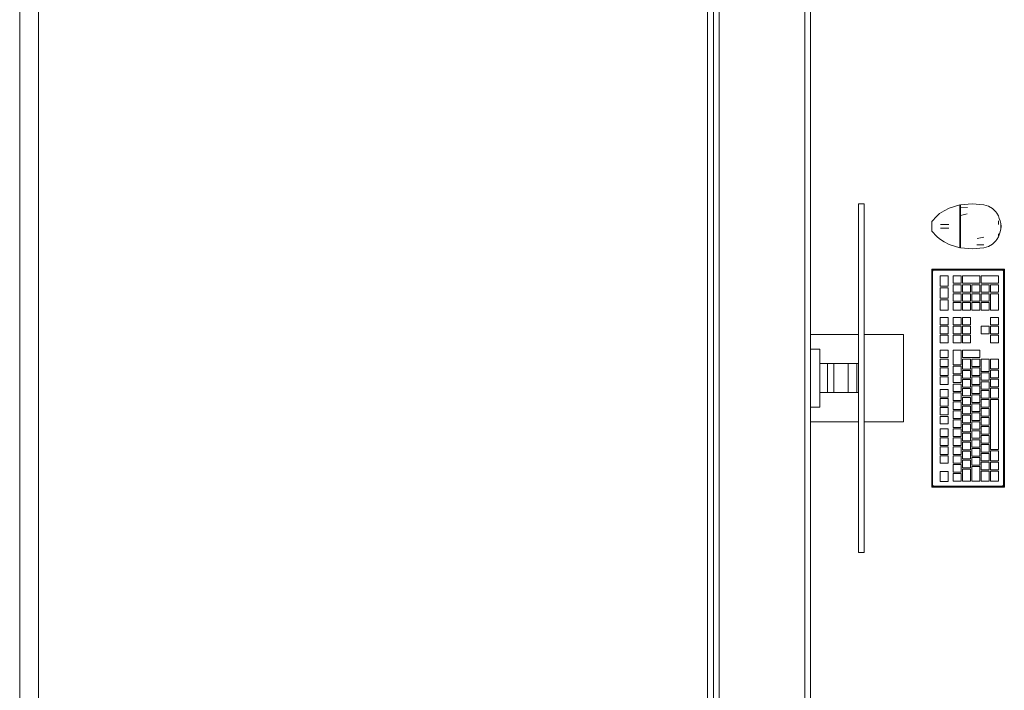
# Model space of a CAD drawing. Header units: millimetres. Extents: x -261 to 187, y -214 to 106.
# Tile 219 of 256: x -192.29 to -190.57, y -153.74 to -152.57. Entities that reach past the tile are written whole.
import ezdxf

# ---------------------------------------------------------------- set-up
doc = ezdxf.new("R2010")
doc.units = ezdxf.units.MM
doc.header["$LTSCALE"] = 0.005
doc.header["$MEASUREMENT"] = 0
for name, color, linetype, lineweight in [('IFC-Elemento construtivo genérico-Contorno', 9, 'Continuous', 5), ('IFC-Parede padrão-Contorno', 9, 'Continuous', 5), ('IFC-Parede-Contorno', 9, 'Continuous', 5), ('IFC-Viga-Contorno', 9, 'Continuous', 5)]:
    doc.layers.add(name, color=color, linetype=linetype, lineweight=lineweight)

msp = doc.modelspace()

# ---------------------------------------------------------------- linework, layer by layer
at = {"layer": 'IFC-Elemento construtivo genérico-Contorno', "lineweight": 5}
for p, q in [((-190.8257, -152.894), (-190.8162, -152.894)), ((-190.8257, -152.8943), (-190.8257, -152.894)), ((-190.8257, -152.8949), (-190.8257, -152.8943)), ((-190.8257, -152.8959), (-190.8257, -152.8949)), ((-190.8257, -152.8972), (-190.8257, -152.8959)), ((-190.8257, -152.8987), (-190.8257, -152.8972)), ((-190.8257, -152.9004), (-190.8257, -152.8987)), ((-190.8257, -153.4972), (-190.8257, -152.9004)), ((-190.8162, -152.8943), (-190.8162, -152.894)), ((-190.8162, -152.8949), (-190.8162, -152.8943)), ((-190.8162, -152.8959), (-190.8162, -152.8949)), ((-190.8162, -152.8972), (-190.8162, -152.8959)), ((-190.8162, -152.8987), (-190.8162, -152.8972)), ((-190.8162, -152.9004), (-190.8162, -152.8987)), ((-190.8162, -153.4972), (-190.8162, -152.9004)), ((-190.6759, -152.9061), (-190.6672, -152.9014)), ((-190.6672, -152.9014), (-190.6486, -152.8958)), ((-190.6486, -152.9008), (-190.6486, -152.8958)), ((-190.6486, -152.8967), (-190.6478, -152.8967)), ((-190.6486, -152.8991), (-190.6486, -152.8979)), ((-190.6486, -152.9003), (-190.6486, -152.8991)), ((-190.6486, -152.9016), (-190.6486, -152.9003)), ((-190.6486, -152.9077), (-190.6486, -152.9008)), ((-190.6486, -152.9016), (-190.6478, -152.9016)), ((-190.6478, -152.8957), (-190.6271, -152.894)), ((-190.6478, -152.8982), (-190.6478, -152.8957)), ((-190.6478, -152.9007), (-190.6478, -152.8982)), ((-190.6478, -152.9007), (-190.6353, -152.9006)), ((-190.6478, -152.9076), (-190.6478, -152.9007)), ((-190.6271, -152.894), (-190.6065, -152.8958)), ((-190.6065, -152.8958), (-190.5986, -152.8982)), ((-190.5986, -152.8982), (-190.5916, -152.9023)), ((-190.5916, -152.9023), (-190.5857, -152.908)), ((-190.6979, -152.9246), (-190.6888, -152.9154)), ((-190.6888, -152.9154), (-190.684, -152.9111)), ((-190.684, -152.9111), (-190.6759, -152.9061)), ((-190.6486, -152.9083), (-190.6486, -152.9049)), ((-190.6486, -152.9145), (-190.6486, -152.9077)), ((-190.6486, -152.915), (-190.6486, -152.9116)), ((-190.6486, -152.9239), (-190.6486, -152.9145)), ((-190.6486, -152.915), (-190.6478, -152.915)), ((-190.6486, -152.9241), (-190.6486, -152.9195)), ((-190.6478, -152.9145), (-190.6478, -152.9076)), ((-190.6478, -152.9145), (-190.6358, -152.9117)), ((-190.6478, -152.9239), (-190.6478, -152.9145)), ((-190.5857, -152.908), (-190.5843, -152.9101)), ((-190.5843, -152.9101), (-190.5813, -152.9149)), ((-190.5813, -152.9149), (-190.5797, -152.9193)), ((-190.5797, -152.9193), (-190.578, -152.9238)), ((-190.6979, -152.9258), (-190.6979, -152.9246)), ((-190.6979, -152.927), (-190.6979, -152.9258)), ((-190.6979, -152.928), (-190.6979, -152.927)), ((-190.6979, -152.9289), (-190.6979, -152.928)), ((-190.6979, -152.9311), (-190.6979, -152.9289)), ((-190.6979, -152.9333), (-190.6979, -152.9311)), ((-190.6979, -152.9354), (-190.6979, -152.9333)), ((-190.6979, -152.9376), (-190.6979, -152.9354)), ((-190.6979, -152.9386), (-190.6979, -152.9376)), ((-190.6979, -152.9395), (-190.6979, -152.9386)), ((-190.6824, -152.9303), (-190.682, -152.9303)), ((-190.6824, -152.9366), (-190.682, -152.9366)), ((-190.682, -152.9303), (-190.6811, -152.9303)), ((-190.682, -152.9366), (-190.6811, -152.9366)), ((-190.6811, -152.9303), (-190.6795, -152.9303)), ((-190.6811, -152.9366), (-190.6795, -152.9366)), ((-190.6795, -152.9303), (-190.6775, -152.9303)), ((-190.6795, -152.9366), (-190.6775, -152.9366)), ((-190.6775, -152.9303), (-190.6751, -152.9303)), ((-190.6775, -152.9366), (-190.6751, -152.9366)), ((-190.6751, -152.9303), (-190.6726, -152.9303)), ((-190.6751, -152.9366), (-190.6726, -152.9366)), ((-190.6726, -152.9303), (-190.67, -152.9303)), ((-190.6726, -152.9366), (-190.67, -152.9366)), ((-190.67, -152.9303), (-190.6677, -152.9303)), ((-190.67, -152.9366), (-190.6677, -152.9366)), ((-190.6486, -152.9333), (-190.6486, -152.9239)), ((-190.6486, -152.9333), (-190.6486, -152.9287)), ((-190.6486, -152.9333), (-190.6478, -152.9333)), ((-190.6486, -152.9426), (-190.6486, -152.9333)), ((-190.6486, -152.9378), (-190.6486, -152.9333)), ((-190.6478, -152.9333), (-190.6478, -152.9239)), ((-190.6478, -152.9427), (-190.6478, -152.9333)), ((-190.5813, -152.93), (-190.5813, -152.9235)), ((-190.5813, -152.93), (-190.5813, -152.9268)), ((-190.578, -152.9238), (-190.5772, -152.9286)), ((-190.578, -152.9427), (-190.5772, -152.9379)), ((-190.5772, -152.9286), (-190.5764, -152.9333)), ((-190.5772, -152.9379), (-190.5772, -152.9286)), ((-190.5772, -152.9379), (-190.5764, -152.9333)), ((-190.6979, -152.9407), (-190.6979, -152.9395)), ((-190.6979, -152.9419), (-190.6979, -152.9407)), ((-190.6979, -152.9419), (-190.6888, -152.9512)), ((-190.6888, -152.9512), (-190.684, -152.9554)), ((-190.684, -152.9554), (-190.6759, -152.9604)), ((-190.6486, -152.947), (-190.6486, -152.9424)), ((-190.6486, -152.952), (-190.6486, -152.9426)), ((-190.6486, -152.9549), (-190.6486, -152.9516)), ((-190.6486, -152.9588), (-190.6486, -152.952)), ((-190.6478, -152.952), (-190.6478, -152.9427)), ((-190.6478, -152.9589), (-190.6478, -152.952)), ((-190.6185, -152.9548), (-190.6065, -152.952)), ((-190.5843, -152.9564), (-190.5813, -152.9517)), ((-190.5813, -152.9517), (-190.578, -152.9427)), ((-190.5813, -152.95), (-190.5813, -152.9463)), ((-190.5813, -152.9484), (-190.5813, -152.9463)), ((-190.6759, -152.9604), (-190.6672, -152.9652)), ((-190.6672, -152.9652), (-190.6486, -152.9707)), ((-190.6486, -152.9616), (-190.6486, -152.9583)), ((-190.6486, -152.9657), (-190.6486, -152.9588)), ((-190.6486, -152.965), (-190.6478, -152.965)), ((-190.6486, -152.9662), (-190.6486, -152.965)), ((-190.6486, -152.9707), (-190.6486, -152.9657)), ((-190.6486, -152.9674), (-190.6486, -152.9662)), ((-190.6486, -152.9682), (-190.6486, -152.9674)), ((-190.6486, -152.969), (-190.6486, -152.9682)), ((-190.6486, -152.9699), (-190.6478, -152.9699)), ((-190.6478, -152.9658), (-190.6478, -152.9589)), ((-190.6478, -152.9683), (-190.6478, -152.9658)), ((-190.6478, -152.9708), (-190.6478, -152.9683)), ((-190.6478, -152.9708), (-190.6271, -152.9725)), ((-190.6271, -152.9725), (-190.6065, -152.9707)), ((-190.6189, -152.9659), (-190.6065, -152.9657)), ((-190.6065, -152.9707), (-190.5986, -152.9684)), ((-190.5986, -152.9684), (-190.5916, -152.9642)), ((-190.5916, -152.9642), (-190.5857, -152.9586)), ((-190.5857, -152.9586), (-190.5843, -152.9564)), ((-190.6979, -153.0083), (-190.6967, -153.0096)), ((-190.6979, -153.0083), (-190.5709, -153.0083)), ((-190.6979, -153.3893), (-190.6979, -153.0083)), ((-190.697, -153.0102), (-190.6963, -153.0115)), ((-190.6967, -153.0096), (-190.6959, -153.0104)), ((-190.6967, -153.0108), (-190.6963, -153.0115)), ((-190.6963, -153.0115), (-190.696, -153.0107)), ((-190.6963, -153.0115), (-190.6962, -153.0111)), ((-190.6963, -153.3861), (-190.6963, -153.0115)), ((-190.6962, -153.0111), (-190.696, -153.0107)), ((-190.696, -153.0107), (-190.6959, -153.0104)), ((-190.6959, -153.0104), (-190.6948, -153.0099)), ((-190.6959, -153.0104), (-190.6952, -153.0101)), ((-190.6954, -153.0096), (-190.6948, -153.0099)), ((-190.6954, -153.0096), (-190.6951, -153.0098)), ((-190.6952, -153.0101), (-190.695, -153.01)), ((-190.6951, -153.0098), (-190.6948, -153.0099)), ((-190.695, -153.01), (-190.6948, -153.0099)), ((-190.6948, -153.0099), (-190.5741, -153.0099)), ((-190.6833, -153.0197), (-190.6694, -153.0197)), ((-190.6833, -153.0381), (-190.6833, -153.0197)), ((-190.6694, -153.0381), (-190.6694, -153.0197)), ((-190.6603, -153.033), (-190.6603, -153.0197)), ((-190.6603, -153.0197), (-190.6464, -153.0197)), ((-190.6464, -153.033), (-190.6464, -153.0197)), ((-190.644, -153.033), (-190.644, -153.0197)), ((-190.644, -153.0197), (-190.6139, -153.0197)), ((-190.6139, -153.033), (-190.6139, -153.0197)), ((-190.6114, -153.033), (-190.6114, -153.0197)), ((-190.6114, -153.0197), (-190.5813, -153.0197)), ((-190.5813, -153.033), (-190.5813, -153.0197)), ((-190.5741, -153.0099), (-190.573, -153.0104)), ((-190.5741, -153.0099), (-190.5734, -153.0102)), ((-190.5741, -153.0099), (-190.5737, -153.0101)), ((-190.5737, -153.0101), (-190.5734, -153.0102)), ((-190.5734, -153.0102), (-190.573, -153.0104)), ((-190.573, -153.0104), (-190.5722, -153.0096)), ((-190.573, -153.0104), (-190.5726, -153.0113)), ((-190.573, -153.0104), (-190.5725, -153.0115)), ((-190.5726, -153.0113), (-190.5725, -153.0115)), ((-190.5725, -153.3861), (-190.5725, -153.0115)), ((-190.5722, -153.0096), (-190.5709, -153.0083)), ((-190.5709, -153.3893), (-190.5709, -153.0083)), ((-190.6833, -153.0381), (-190.6694, -153.0381)), ((-190.6833, -153.0407), (-190.6694, -153.0407)), ((-190.6833, -153.0591), (-190.6833, -153.0407)), ((-190.6694, -153.0591), (-190.6694, -153.0407)), ((-190.6603, -153.033), (-190.6464, -153.033)), ((-190.6603, -153.0487), (-190.6603, -153.0354)), ((-190.6603, -153.0354), (-190.6464, -153.0354)), ((-190.6464, -153.0487), (-190.6464, -153.0354)), ((-190.644, -153.033), (-190.6139, -153.033)), ((-190.644, -153.0487), (-190.644, -153.0354)), ((-190.644, -153.0354), (-190.6301, -153.0354)), ((-190.6301, -153.0487), (-190.6301, -153.0354)), ((-190.6277, -153.0487), (-190.6277, -153.0354)), ((-190.6277, -153.0354), (-190.6139, -153.0354)), ((-190.6139, -153.0487), (-190.6139, -153.0354)), ((-190.6114, -153.033), (-190.5813, -153.033)), ((-190.6114, -153.0487), (-190.6114, -153.0354)), ((-190.6114, -153.0354), (-190.5976, -153.0354)), ((-190.5976, -153.0487), (-190.5976, -153.0354)), ((-190.5952, -153.0487), (-190.5952, -153.0354)), ((-190.5952, -153.0354), (-190.5813, -153.0354)), ((-190.5813, -153.0487), (-190.5813, -153.0354)), ((-190.6833, -153.0591), (-190.6694, -153.0591)), ((-190.6603, -153.0487), (-190.6464, -153.0487)), ((-190.6603, -153.0644), (-190.6603, -153.0511)), ((-190.6603, -153.0511), (-190.6464, -153.0511)), ((-190.6464, -153.0644), (-190.6464, -153.0511)), ((-190.644, -153.0487), (-190.6301, -153.0487)), ((-190.644, -153.0644), (-190.644, -153.0511)), ((-190.644, -153.0511), (-190.6301, -153.0511)), ((-190.6301, -153.0644), (-190.6301, -153.0511)), ((-190.6277, -153.0487), (-190.6139, -153.0487)), ((-190.6277, -153.0644), (-190.6277, -153.0511)), ((-190.6277, -153.0511), (-190.6139, -153.0511)), ((-190.6139, -153.0644), (-190.6139, -153.0511)), ((-190.6114, -153.0487), (-190.5976, -153.0487)), ((-190.6114, -153.0644), (-190.6114, -153.0511)), ((-190.6114, -153.0511), (-190.5976, -153.0511)), ((-190.5976, -153.0644), (-190.5976, -153.0511)), ((-190.5952, -153.0487), (-190.5813, -153.0487)), ((-190.5952, -153.08), (-190.5952, -153.0511)), ((-190.5952, -153.0511), (-190.5813, -153.0511)), ((-190.5813, -153.08), (-190.5813, -153.0511)), ((-190.6833, -153.08), (-190.6833, -153.0617)), ((-190.6833, -153.0617), (-190.6694, -153.0617)), ((-190.6694, -153.08), (-190.6694, -153.0617)), ((-190.6603, -153.0644), (-190.6464, -153.0644)), ((-190.6603, -153.08), (-190.6603, -153.0668)), ((-190.6603, -153.0668), (-190.6464, -153.0668)), ((-190.6464, -153.08), (-190.6464, -153.0668)), ((-190.644, -153.0644), (-190.6301, -153.0644)), ((-190.644, -153.08), (-190.644, -153.0668)), ((-190.644, -153.0668), (-190.6301, -153.0668)), ((-190.6301, -153.08), (-190.6301, -153.0668)), ((-190.6277, -153.0644), (-190.6139, -153.0644)), ((-190.6277, -153.08), (-190.6277, -153.0668)), ((-190.6277, -153.0668), (-190.6139, -153.0668)), ((-190.6139, -153.08), (-190.6139, -153.0668)), ((-190.6114, -153.0644), (-190.5976, -153.0644)), ((-190.6114, -153.08), (-190.6114, -153.0668)), ((-190.6114, -153.0668), (-190.5976, -153.0668)), ((-190.5976, -153.08), (-190.5976, -153.0668)), ((-190.6833, -153.08), (-190.6694, -153.08)), ((-190.6833, -153.1058), (-190.6833, -153.0925)), ((-190.6833, -153.0925), (-190.6694, -153.0925)), ((-190.6694, -153.1058), (-190.6694, -153.0925)), ((-190.6603, -153.08), (-190.6464, -153.08)), ((-190.6603, -153.1058), (-190.6603, -153.0925)), ((-190.6603, -153.0925), (-190.6464, -153.0925)), ((-190.6464, -153.1058), (-190.6464, -153.0925)), ((-190.644, -153.08), (-190.6301, -153.08)), ((-190.644, -153.1058), (-190.644, -153.0925)), ((-190.644, -153.0925), (-190.6301, -153.0925)), ((-190.6301, -153.1058), (-190.6301, -153.0925)), ((-190.6277, -153.08), (-190.6139, -153.08)), ((-190.6114, -153.08), (-190.5976, -153.08)), ((-190.5952, -153.08), (-190.5813, -153.08)), ((-190.5952, -153.1058), (-190.5952, -153.0925)), ((-190.5952, -153.0925), (-190.5813, -153.0925)), ((-190.5813, -153.1058), (-190.5813, -153.0925)), ((-190.6833, -153.1058), (-190.6694, -153.1058)), ((-190.6833, -153.1215), (-190.6833, -153.1082)), ((-190.6833, -153.1082), (-190.6694, -153.1082)), ((-190.6694, -153.1215), (-190.6694, -153.1082)), ((-190.6603, -153.1058), (-190.6464, -153.1058)), ((-190.6603, -153.1215), (-190.6603, -153.1082)), ((-190.6603, -153.1082), (-190.6464, -153.1082)), ((-190.6464, -153.1215), (-190.6464, -153.1082)), ((-190.644, -153.1058), (-190.6301, -153.1058)), ((-190.644, -153.1215), (-190.644, -153.1082)), ((-190.644, -153.1082), (-190.6301, -153.1082)), ((-190.6301, -153.1215), (-190.6301, -153.1082)), ((-190.6114, -153.1215), (-190.6114, -153.1082)), ((-190.6114, -153.1082), (-190.5976, -153.1082)), ((-190.5976, -153.1215), (-190.5976, -153.1082)), ((-190.5952, -153.1058), (-190.5813, -153.1058)), ((-190.5952, -153.1215), (-190.5952, -153.1082)), ((-190.5952, -153.1082), (-190.5813, -153.1082)), ((-190.5813, -153.1215), (-190.5813, -153.1082)), ((-190.9098, -153.1226), (-190.9095, -153.1226)), ((-190.9095, -153.1226), (-190.9079, -153.1226)), ((-190.9079, -153.1226), (-190.9063, -153.1226)), ((-190.9063, -153.1226), (-190.8257, -153.1226)), ((-190.8162, -153.1226), (-190.7475, -153.1226)), ((-190.7475, -153.275), (-190.7475, -153.1226)), ((-190.6833, -153.1215), (-190.6694, -153.1215)), ((-190.6833, -153.1371), (-190.6833, -153.1239)), ((-190.6833, -153.1239), (-190.6694, -153.1239)), ((-190.6694, -153.1371), (-190.6694, -153.1239)), ((-190.6603, -153.1215), (-190.6464, -153.1215)), ((-190.6603, -153.1371), (-190.6603, -153.1239)), ((-190.6603, -153.1239), (-190.6464, -153.1239)), ((-190.6464, -153.1371), (-190.6464, -153.1239)), ((-190.644, -153.1215), (-190.6301, -153.1215)), ((-190.644, -153.1371), (-190.644, -153.1239)), ((-190.644, -153.1239), (-190.6301, -153.1239)), ((-190.6301, -153.1371), (-190.6301, -153.1239)), ((-190.6114, -153.1215), (-190.5976, -153.1215)), ((-190.5952, -153.1215), (-190.5813, -153.1215)), ((-190.5952, -153.1371), (-190.5952, -153.1239)), ((-190.5952, -153.1239), (-190.5813, -153.1239)), ((-190.5813, -153.1371), (-190.5813, -153.1239)), ((-190.6833, -153.1371), (-190.6694, -153.1371)), ((-190.6603, -153.1371), (-190.6464, -153.1371)), ((-190.644, -153.1371), (-190.6301, -153.1371)), ((-190.5952, -153.1371), (-190.5813, -153.1371)), ((-190.9098, -153.148), (-190.8936, -153.148)), ((-190.8936, -153.2496), (-190.8936, -153.148)), ((-190.6833, -153.163), (-190.6833, -153.1497)), ((-190.6833, -153.1497), (-190.6694, -153.1497)), ((-190.6694, -153.163), (-190.6694, -153.1497)), ((-190.6603, -153.1754), (-190.6603, -153.1497)), ((-190.6603, -153.1497), (-190.6464, -153.1497)), ((-190.6464, -153.1754), (-190.6464, -153.1497)), ((-190.644, -153.163), (-190.644, -153.1497)), ((-190.644, -153.1497), (-190.6139, -153.1497)), ((-190.6139, -153.163), (-190.6139, -153.1497)), ((-190.8936, -153.1734), (-190.8879, -153.1734)), ((-190.8879, -153.1734), (-190.8833, -153.1734)), ((-190.8833, -153.1734), (-190.8791, -153.1734)), ((-190.8799, -153.1734), (-190.869, -153.1734)), ((-190.8799, -153.2242), (-190.8799, -153.1734)), ((-190.869, -153.1734), (-190.844, -153.1734)), ((-190.869, -153.2242), (-190.869, -153.1734)), ((-190.844, -153.1734), (-190.8289, -153.1734)), ((-190.844, -153.2242), (-190.844, -153.1734)), ((-190.8289, -153.2242), (-190.8289, -153.1734)), ((-190.8289, -153.1734), (-190.8257, -153.1734)), ((-190.6833, -153.163), (-190.6694, -153.163)), ((-190.6833, -153.1787), (-190.6833, -153.1654)), ((-190.6833, -153.1654), (-190.6694, -153.1654)), ((-190.6833, -153.1787), (-190.6694, -153.1787)), ((-190.6694, -153.1787), (-190.6694, -153.1654)), ((-190.6603, -153.1754), (-190.6464, -153.1754)), ((-190.6603, -153.1911), (-190.6603, -153.1778)), ((-190.6603, -153.1778), (-190.6464, -153.1778)), ((-190.6464, -153.1911), (-190.6464, -153.1778)), ((-190.644, -153.163), (-190.6139, -153.163)), ((-190.644, -153.183), (-190.644, -153.1654)), ((-190.644, -153.1654), (-190.6301, -153.1654)), ((-190.6301, -153.183), (-190.6301, -153.1654)), ((-190.6277, -153.1786), (-190.6277, -153.1654)), ((-190.6277, -153.1654), (-190.6139, -153.1654)), ((-190.6277, -153.1786), (-190.6139, -153.1786)), ((-190.6139, -153.1786), (-190.6139, -153.1654)), ((-190.6114, -153.187), (-190.6114, -153.1654)), ((-190.6114, -153.1654), (-190.5976, -153.1654)), ((-190.5976, -153.187), (-190.5976, -153.1654)), ((-190.5952, -153.1826), (-190.5952, -153.1654)), ((-190.5952, -153.1654), (-190.5813, -153.1654)), ((-190.5813, -153.1826), (-190.5813, -153.1654)), ((-190.6833, -153.1943), (-190.6833, -153.1811)), ((-190.6833, -153.1811), (-190.6694, -153.1811)), ((-190.6833, -153.1943), (-190.6694, -153.1943)), ((-190.6833, -153.21), (-190.6833, -153.1967)), ((-190.6833, -153.1967), (-190.6694, -153.1967)), ((-190.6694, -153.1943), (-190.6694, -153.1811)), ((-190.6694, -153.21), (-190.6694, -153.1967)), ((-190.6603, -153.1911), (-190.6464, -153.1911)), ((-190.6603, -153.2067), (-190.6603, -153.1935)), ((-190.6603, -153.1935), (-190.6464, -153.1935)), ((-190.6464, -153.2067), (-190.6464, -153.1935)), ((-190.644, -153.183), (-190.6301, -153.183)), ((-190.644, -153.1987), (-190.644, -153.1854)), ((-190.644, -153.1854), (-190.6301, -153.1854)), ((-190.6301, -153.1987), (-190.6301, -153.1854)), ((-190.6277, -153.1943), (-190.6277, -153.181)), ((-190.6277, -153.181), (-190.6139, -153.181)), ((-190.6277, -153.1943), (-190.6139, -153.1943)), ((-190.6277, -153.21), (-190.6277, -153.1967)), ((-190.6277, -153.1967), (-190.6139, -153.1967)), ((-190.6139, -153.1943), (-190.6139, -153.181)), ((-190.6139, -153.21), (-190.6139, -153.1967)), ((-190.6114, -153.187), (-190.5976, -153.187)), ((-190.6114, -153.2026), (-190.6114, -153.1894)), ((-190.6114, -153.1894), (-190.5976, -153.1894)), ((-190.5976, -153.2026), (-190.5976, -153.1894)), ((-190.5952, -153.1826), (-190.5813, -153.1826)), ((-190.5952, -153.1983), (-190.5952, -153.1851)), ((-190.5952, -153.1851), (-190.5813, -153.1851)), ((-190.5813, -153.1983), (-190.5813, -153.1851)), ((-190.6833, -153.21), (-190.6694, -153.21)), ((-190.6603, -153.2067), (-190.6464, -153.2067)), ((-190.6603, -153.2224), (-190.6603, -153.2092)), ((-190.6603, -153.2092), (-190.6464, -153.2092)), ((-190.6464, -153.2224), (-190.6464, -153.2092)), ((-190.644, -153.1987), (-190.6301, -153.1987)), ((-190.644, -153.2144), (-190.644, -153.2011)), ((-190.644, -153.2011), (-190.6301, -153.2011)), ((-190.644, -153.2144), (-190.6301, -153.2144)), ((-190.6301, -153.2144), (-190.6301, -153.2011)), ((-190.6277, -153.21), (-190.6139, -153.21)), ((-190.6277, -153.2257), (-190.6277, -153.2124)), ((-190.6277, -153.2124), (-190.6139, -153.2124)), ((-190.6139, -153.2257), (-190.6139, -153.2124)), ((-190.6114, -153.2026), (-190.5976, -153.2026)), ((-190.6114, -153.2183), (-190.6114, -153.2051)), ((-190.6114, -153.2051), (-190.5976, -153.2051)), ((-190.5976, -153.2183), (-190.5976, -153.2051)), ((-190.5952, -153.1983), (-190.5813, -153.1983)), ((-190.5952, -153.214), (-190.5952, -153.2007)), ((-190.5952, -153.2007), (-190.5813, -153.2007)), ((-190.5952, -153.214), (-190.5813, -153.214)), ((-190.5813, -153.214), (-190.5813, -153.2007)), ((-190.8936, -153.2242), (-190.8879, -153.2242)), ((-190.8879, -153.2242), (-190.8833, -153.2242)), ((-190.8833, -153.2242), (-190.8799, -153.2242)), ((-190.8799, -153.2242), (-190.869, -153.2242)), ((-190.869, -153.2242), (-190.844, -153.2242)), ((-190.844, -153.2242), (-190.8289, -153.2242)), ((-190.8289, -153.2242), (-190.8257, -153.2242)), ((-190.6833, -153.2319), (-190.6833, -153.2186)), ((-190.6833, -153.2186), (-190.6694, -153.2186)), ((-190.6694, -153.2319), (-190.6694, -153.2186)), ((-190.6603, -153.2224), (-190.6464, -153.2224)), ((-190.6603, -153.2381), (-190.6603, -153.2248)), ((-190.6603, -153.2248), (-190.6464, -153.2248)), ((-190.6464, -153.2381), (-190.6464, -153.2248)), ((-190.644, -153.23), (-190.644, -153.2168)), ((-190.644, -153.2168), (-190.6301, -153.2168)), ((-190.644, -153.23), (-190.6301, -153.23)), ((-190.6301, -153.23), (-190.6301, -153.2168)), ((-190.6277, -153.2257), (-190.6139, -153.2257)), ((-190.6277, -153.2413), (-190.6277, -153.2281)), ((-190.6277, -153.2281), (-190.6139, -153.2281)), ((-190.6139, -153.2413), (-190.6139, -153.2281)), ((-190.6114, -153.2183), (-190.5976, -153.2183)), ((-190.6114, -153.234), (-190.6114, -153.2207)), ((-190.6114, -153.2207), (-190.5976, -153.2207)), ((-190.5976, -153.234), (-190.5976, -153.2207)), ((-190.5952, -153.2336), (-190.5952, -153.2164)), ((-190.5952, -153.2164), (-190.5813, -153.2164)), ((-190.5813, -153.2336), (-190.5813, -153.2164)), ((-190.6833, -153.2319), (-190.6694, -153.2319)), ((-190.6833, -153.2476), (-190.6833, -153.2343)), ((-190.6833, -153.2343), (-190.6694, -153.2343)), ((-190.6833, -153.2476), (-190.6694, -153.2476)), ((-190.6694, -153.2476), (-190.6694, -153.2343)), ((-190.6603, -153.2381), (-190.6464, -153.2381)), ((-190.6603, -153.2538), (-190.6603, -153.2405)), ((-190.6603, -153.2405), (-190.6464, -153.2405)), ((-190.6464, -153.2538), (-190.6464, -153.2405)), ((-190.644, -153.2457), (-190.644, -153.2325)), ((-190.644, -153.2325), (-190.6301, -153.2325)), ((-190.644, -153.2457), (-190.6301, -153.2457)), ((-190.644, -153.2614), (-190.644, -153.2481)), ((-190.644, -153.2481), (-190.6301, -153.2481)), ((-190.6301, -153.2457), (-190.6301, -153.2325)), ((-190.6301, -153.2614), (-190.6301, -153.2481)), ((-190.6277, -153.2413), (-190.6139, -153.2413)), ((-190.6277, -153.257), (-190.6277, -153.2438)), ((-190.6277, -153.2438), (-190.6139, -153.2438)), ((-190.6139, -153.257), (-190.6139, -153.2438)), ((-190.6114, -153.234), (-190.5976, -153.234)), ((-190.6114, -153.2497), (-190.6114, -153.2364)), ((-190.6114, -153.2364), (-190.5976, -153.2364)), ((-190.5976, -153.2497), (-190.5976, -153.2364)), ((-190.5952, -153.2336), (-190.5813, -153.2336)), ((-190.5952, -153.3239), (-190.5952, -153.236)), ((-190.5952, -153.236), (-190.5813, -153.236)), ((-190.5813, -153.3239), (-190.5813, -153.236)), ((-190.9098, -153.2496), (-190.8936, -153.2496)), ((-190.6833, -153.2632), (-190.6833, -153.25)), ((-190.6833, -153.25), (-190.6694, -153.25)), ((-190.6833, -153.2632), (-190.6694, -153.2632)), ((-190.6833, -153.2789), (-190.6833, -153.2657)), ((-190.6833, -153.2657), (-190.6694, -153.2657)), ((-190.6694, -153.2632), (-190.6694, -153.25)), ((-190.6694, -153.2789), (-190.6694, -153.2657)), ((-190.6603, -153.2538), (-190.6464, -153.2538)), ((-190.6603, -153.2694), (-190.6603, -153.2562)), ((-190.6603, -153.2562), (-190.6464, -153.2562)), ((-190.6464, -153.2694), (-190.6464, -153.2562)), ((-190.644, -153.2614), (-190.6301, -153.2614)), ((-190.644, -153.2771), (-190.644, -153.2638)), ((-190.644, -153.2638), (-190.6301, -153.2638)), ((-190.6301, -153.2771), (-190.6301, -153.2638)), ((-190.6277, -153.257), (-190.6139, -153.257)), ((-190.6277, -153.2727), (-190.6277, -153.2594)), ((-190.6277, -153.2594), (-190.6139, -153.2594)), ((-190.6139, -153.2727), (-190.6139, -153.2594)), ((-190.6114, -153.2497), (-190.5976, -153.2497)), ((-190.6114, -153.2653), (-190.6114, -153.2521)), ((-190.6114, -153.2521), (-190.5976, -153.2521)), ((-190.6114, -153.2653), (-190.5976, -153.2653)), ((-190.5976, -153.2653), (-190.5976, -153.2521)), ((-190.9098, -153.275), (-190.9095, -153.275)), ((-190.9095, -153.275), (-190.9079, -153.275)), ((-190.9079, -153.275), (-190.9063, -153.275)), ((-190.9063, -153.275), (-190.8257, -153.275)), ((-190.8162, -153.275), (-190.7475, -153.275)), ((-190.6833, -153.2789), (-190.6694, -153.2789)), ((-190.6603, -153.2694), (-190.6464, -153.2694)), ((-190.6603, -153.2851), (-190.6603, -153.2719)), ((-190.6603, -153.2719), (-190.6464, -153.2719)), ((-190.6464, -153.2851), (-190.6464, -153.2719)), ((-190.644, -153.2771), (-190.6301, -153.2771)), ((-190.644, -153.2927), (-190.644, -153.2795)), ((-190.644, -153.2795), (-190.6301, -153.2795)), ((-190.6301, -153.2927), (-190.6301, -153.2795)), ((-190.6277, -153.2727), (-190.6139, -153.2727)), ((-190.6277, -153.2884), (-190.6277, -153.2751)), ((-190.6277, -153.2751), (-190.6139, -153.2751)), ((-190.6139, -153.2884), (-190.6139, -153.2751)), ((-190.6114, -153.281), (-190.6114, -153.2678)), ((-190.6114, -153.2678), (-190.5976, -153.2678)), ((-190.6114, -153.281), (-190.5976, -153.281)), ((-190.5976, -153.281), (-190.5976, -153.2678)), ((-190.6833, -153.3008), (-190.6833, -153.2875)), ((-190.6833, -153.2875), (-190.6694, -153.2875)), ((-190.6694, -153.3008), (-190.6694, -153.2875)), ((-190.6603, -153.2851), (-190.6464, -153.2851)), ((-190.6603, -153.3008), (-190.6603, -153.2875)), ((-190.6603, -153.2875), (-190.6464, -153.2875)), ((-190.6464, -153.3008), (-190.6464, -153.2875)), ((-190.644, -153.2927), (-190.6301, -153.2927)), ((-190.644, -153.3084), (-190.644, -153.2952)), ((-190.644, -153.2952), (-190.6301, -153.2952)), ((-190.6301, -153.3084), (-190.6301, -153.2952)), ((-190.6277, -153.2884), (-190.6139, -153.2884)), ((-190.6277, -153.304), (-190.6277, -153.2908)), ((-190.6277, -153.2908), (-190.6139, -153.2908)), ((-190.6139, -153.304), (-190.6139, -153.2908)), ((-190.6114, -153.2967), (-190.6114, -153.2834)), ((-190.6114, -153.2834), (-190.5976, -153.2834)), ((-190.6114, -153.2967), (-190.5976, -153.2967)), ((-190.6114, -153.3124), (-190.6114, -153.2991)), ((-190.6114, -153.2991), (-190.5976, -153.2991)), ((-190.5976, -153.2967), (-190.5976, -153.2834)), ((-190.5976, -153.3124), (-190.5976, -153.2991)), ((-190.6833, -153.3008), (-190.6694, -153.3008)), ((-190.6833, -153.3165), (-190.6833, -153.3032)), ((-190.6833, -153.3032), (-190.6694, -153.3032)), ((-190.6833, -153.3165), (-190.6694, -153.3165)), ((-190.6694, -153.3165), (-190.6694, -153.3032)), ((-190.6603, -153.3008), (-190.6464, -153.3008)), ((-190.6603, -153.3165), (-190.6603, -153.3032)), ((-190.6603, -153.3032), (-190.6464, -153.3032)), ((-190.6603, -153.3165), (-190.6464, -153.3165)), ((-190.6464, -153.3165), (-190.6464, -153.3032)), ((-190.644, -153.3084), (-190.6301, -153.3084)), ((-190.644, -153.3241), (-190.644, -153.3108)), ((-190.644, -153.3108), (-190.6301, -153.3108)), ((-190.6301, -153.3241), (-190.6301, -153.3108)), ((-190.6277, -153.304), (-190.6139, -153.304)), ((-190.6277, -153.3197), (-190.6277, -153.3065)), ((-190.6277, -153.3065), (-190.6139, -153.3065)), ((-190.6139, -153.3197), (-190.6139, -153.3065)), ((-190.6114, -153.3124), (-190.5976, -153.3124)), ((-190.6114, -153.3281), (-190.6114, -153.3148)), ((-190.6114, -153.3148), (-190.5976, -153.3148)), ((-190.5976, -153.3281), (-190.5976, -153.3148)), ((-190.6833, -153.3322), (-190.6833, -153.3189)), ((-190.6833, -153.3189), (-190.6694, -153.3189)), ((-190.6833, -153.3322), (-190.6694, -153.3322)), ((-190.6833, -153.3478), (-190.6833, -153.3346)), ((-190.6833, -153.3346), (-190.6694, -153.3346)), ((-190.6694, -153.3322), (-190.6694, -153.3189)), ((-190.6694, -153.3478), (-190.6694, -153.3346)), ((-190.6603, -153.3322), (-190.6603, -153.3189)), ((-190.6603, -153.3189), (-190.6464, -153.3189)), ((-190.6603, -153.3322), (-190.6464, -153.3322)), ((-190.6603, -153.3478), (-190.6603, -153.3346)), ((-190.6603, -153.3346), (-190.6464, -153.3346)), ((-190.6464, -153.3322), (-190.6464, -153.3189)), ((-190.6464, -153.3478), (-190.6464, -153.3346)), ((-190.644, -153.3241), (-190.6301, -153.3241)), ((-190.644, -153.3398), (-190.644, -153.3265)), ((-190.644, -153.3265), (-190.6301, -153.3265)), ((-190.6301, -153.3398), (-190.6301, -153.3265)), ((-190.6277, -153.3197), (-190.6139, -153.3197)), ((-190.6277, -153.3354), (-190.6277, -153.3221)), ((-190.6277, -153.3221), (-190.6139, -153.3221)), ((-190.6139, -153.3354), (-190.6139, -153.3221)), ((-190.6114, -153.3281), (-190.5976, -153.3281)), ((-190.6114, -153.3437), (-190.6114, -153.3305)), ((-190.6114, -153.3305), (-190.5976, -153.3305)), ((-190.5976, -153.3437), (-190.5976, -153.3305)), ((-190.5952, -153.3239), (-190.5813, -153.3239)), ((-190.5952, -153.3437), (-190.5952, -153.3263)), ((-190.5952, -153.3263), (-190.5813, -153.3263)), ((-190.5813, -153.3437), (-190.5813, -153.3263)), ((-190.6833, -153.3478), (-190.6694, -153.3478)), ((-190.6603, -153.3478), (-190.6464, -153.3478)), ((-190.6603, -153.3635), (-190.6603, -153.3502)), ((-190.6603, -153.3502), (-190.6464, -153.3502)), ((-190.6464, -153.3635), (-190.6464, -153.3502)), ((-190.644, -153.3398), (-190.6301, -153.3398)), ((-190.644, -153.3555), (-190.644, -153.3422)), ((-190.644, -153.3422), (-190.6301, -153.3422)), ((-190.6301, -153.3555), (-190.6301, -153.3422)), ((-190.6277, -153.3354), (-190.6139, -153.3354)), ((-190.6277, -153.3511), (-190.6277, -153.3378)), ((-190.6277, -153.3378), (-190.6139, -153.3378)), ((-190.6277, -153.3511), (-190.6139, -153.3511)), ((-190.6139, -153.3511), (-190.6139, -153.3378)), ((-190.6114, -153.3437), (-190.5976, -153.3437)), ((-190.6114, -153.3594), (-190.6114, -153.3461)), ((-190.6114, -153.3461), (-190.5976, -153.3461)), ((-190.5976, -153.3594), (-190.5976, -153.3461)), ((-190.5952, -153.3437), (-190.5813, -153.3437)), ((-190.5952, -153.3594), (-190.5952, -153.3461)), ((-190.5952, -153.3461), (-190.5813, -153.3461)), ((-190.5813, -153.3594), (-190.5813, -153.3461)), ((-190.6833, -153.3796), (-190.6833, -153.362)), ((-190.6833, -153.362), (-190.6694, -153.362)), ((-190.6694, -153.3796), (-190.6694, -153.362)), ((-190.6603, -153.3635), (-190.6464, -153.3635)), ((-190.6603, -153.3792), (-190.6603, -153.3659)), ((-190.6603, -153.3659), (-190.6464, -153.3659)), ((-190.6464, -153.3792), (-190.6464, -153.3659)), ((-190.644, -153.3555), (-190.6301, -153.3555)), ((-190.644, -153.3792), (-190.644, -153.3579)), ((-190.644, -153.3579), (-190.6301, -153.3579)), ((-190.6301, -153.3792), (-190.6301, -153.3579)), ((-190.6277, -153.3792), (-190.6277, -153.3535)), ((-190.6277, -153.3535), (-190.6139, -153.3535)), ((-190.6139, -153.3792), (-190.6139, -153.3535)), ((-190.6114, -153.3594), (-190.5976, -153.3594)), ((-190.6114, -153.3792), (-190.6114, -153.3618)), ((-190.6114, -153.3618), (-190.5976, -153.3618)), ((-190.5976, -153.3792), (-190.5976, -153.3618)), ((-190.5952, -153.3594), (-190.5813, -153.3594)), ((-190.5952, -153.3792), (-190.5952, -153.3618)), ((-190.5952, -153.3618), (-190.5813, -153.3618)), ((-190.5813, -153.3792), (-190.5813, -153.3618)), ((-190.697, -153.3874), (-190.6965, -153.3865)), ((-190.6967, -153.3868), (-190.6965, -153.3865)), ((-190.6963, -153.3861), (-190.6959, -153.3872)), ((-190.6963, -153.3861), (-190.6962, -153.3865)), ((-190.6963, -153.3863), (-190.6959, -153.3872)), ((-190.6962, -153.3865), (-190.6959, -153.3872)), ((-190.6833, -153.3796), (-190.6694, -153.3796)), ((-190.6603, -153.3792), (-190.6464, -153.3792)), ((-190.644, -153.3792), (-190.6301, -153.3792)), ((-190.6277, -153.3792), (-190.6139, -153.3792)), ((-190.6114, -153.3792), (-190.5976, -153.3792)), ((-190.5952, -153.3792), (-190.5813, -153.3792)), ((-190.573, -153.3872), (-190.5727, -153.3865)), ((-190.5729, -153.3869), (-190.5725, -153.3861)), ((-190.6979, -153.3893), (-190.6967, -153.3881)), ((-190.6979, -153.3893), (-190.5709, -153.3893)), ((-190.697, -153.3874), (-190.6967, -153.3868)), ((-190.6967, -153.3881), (-190.6959, -153.3872)), ((-190.6961, -153.3884), (-190.6948, -153.3877)), ((-190.6959, -153.3872), (-190.6955, -153.3874)), ((-190.6955, -153.3874), (-190.6948, -153.3877)), ((-190.6954, -153.388), (-190.6948, -153.3877)), ((-190.6948, -153.3877), (-190.5741, -153.3877)), ((-190.5741, -153.3877), (-190.573, -153.3872)), ((-190.5741, -153.3877), (-190.5737, -153.3875)), ((-190.5741, -153.3877), (-190.5739, -153.3876)), ((-190.5739, -153.3876), (-190.5737, -153.3875)), ((-190.5738, -153.3879), (-190.5728, -153.3884)), ((-190.5738, -153.3879), (-190.5735, -153.388)), ((-190.5735, -153.388), (-190.5728, -153.3884)), ((-190.573, -153.3872), (-190.5722, -153.3881)), ((-190.5722, -153.3881), (-190.5709, -153.3893)), ((-190.8257, -153.4989), (-190.8257, -153.4972)), ((-190.8257, -153.5004), (-190.8257, -153.4989)), ((-190.8257, -153.5017), (-190.8257, -153.5004)), ((-190.8257, -153.5027), (-190.8257, -153.5017)), ((-190.8257, -153.5034), (-190.8257, -153.5027)), ((-190.8257, -153.5036), (-190.8257, -153.5034)), ((-190.8257, -153.5036), (-190.8162, -153.5036)), ((-190.8162, -153.4989), (-190.8162, -153.4972)), ((-190.8162, -153.5004), (-190.8162, -153.4989)), ((-190.8162, -153.5017), (-190.8162, -153.5004)), ((-190.8162, -153.5027), (-190.8162, -153.5017)), ((-190.8162, -153.5034), (-190.8162, -153.5027)), ((-190.8162, -153.5036), (-190.8162, -153.5034))]:
    msp.add_line(p, q, dxfattribs=at)
at = {"layer": 'IFC-Parede padrão-Contorno', "lineweight": 5}
for p, q in [((-190.9198, -153.708), (-190.9198, -150.454)), ((-190.9098, -154.6032), (-190.9098, -150.454)), ((-191.0798, -154.6039), (-191.0798, -150.464)), ((-191.0698, -152.9493), (-191.0698, -151.432)), ((-191.0698, -153.708), (-191.0698, -152.9493)), ((-191.0698, -154.6197), (-191.0698, -153.708)), ((-190.9198, -154.6197), (-190.9198, -153.708))]:
    msp.add_line(p, q, dxfattribs=at)
at = {"layer": 'IFC-Parede-Contorno', "lineweight": 5}
msp.add_line((-192.2928, -155.0144), (-192.2928, -148.4118), dxfattribs=at)
at = {"layer": 'IFC-Viga-Contorno', "lineweight": 5}
for p, q in [((-192.2597, -155.3537), (-192.2597, -150.4691)), ((-191.0898, -155.3537), (-191.0898, -150.4691))]:
    msp.add_line(p, q, dxfattribs=at)

doc.saveas('drawing.dxf')
